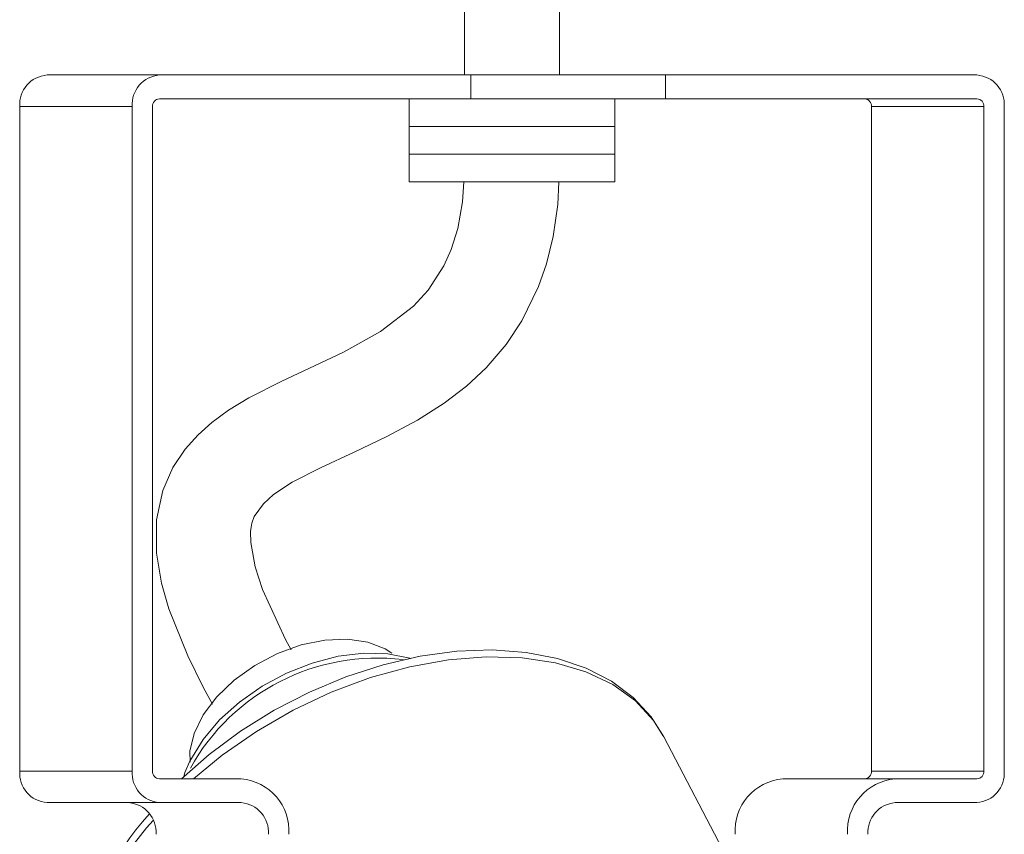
# Model space of a CAD drawing. Header units: millimetres. Extents: x -409 to 780, y -1099 to 54.
# Tile 21 of 35: x 259 to 321, y -965 to -913. Entities that reach past the tile are written whole.
import ezdxf

# ---------------------------------------------------------------- set-up
doc = ezdxf.new("R2010")
doc.units = ezdxf.units.MM

msp = doc.modelspace()

# ---------------------------------------------------------------- linework, layer by layer
at = {"color": 7, "linetype": 'Continuous', "lineweight": 15}
for p, q in [((287.01, -438.431), (287.01, -916.681)), ((293.01, -916.681), (293.01, -438.431)), ((260.609, -916.681), (319.412, -916.681)), ((287.41, -918.181), (287.41, -916.681)), ((299.717, -916.681), (299.717, -918.181)), ((319.412, -918.181), (267.715, -918.181)), ((283.51, -918.181), (283.51, -923.431)), ((296.51, -923.431), (296.51, -918.181)), ((258.886, -960.681), (258.886, -918.681)), ((258.886, -918.681), (265.992, -918.681)), ((265.992, -960.681), (265.992, -918.681)), ((267.284, -918.681), (267.284, -960.681)), ((312.737, -918.681), (319.843, -918.681)), ((312.737, -960.681), (312.737, -918.681)), ((319.843, -960.681), (319.843, -918.681)), ((321.135, -918.681), (321.135, -960.681)), ((296.51, -919.931), (283.51, -919.931)), ((296.51, -921.681), (283.51, -921.681)), ((296.51, -923.431), (283.51, -923.431)), ((305.053, -968.903), (299.618, -958.527)), ((258.886, -960.681), (265.992, -960.681)), ((267.715, -961.181), (272.885, -961.181)), ((307.136, -961.181), (319.412, -961.181)), ((312.737, -960.681), (319.843, -960.681)), ((260.609, -962.681), (272.885, -962.681)), ((319.412, -962.681), (314.242, -962.681))]:
    msp.add_line(p, q, dxfattribs=at)
at = {"color": 7, "linetype": 'Continuous', "lineweight": 15, "flags": 128}
for points in [[(286.959, -923.431), (286.889, -924.697), (286.584, -926.386), (286.173, -927.704), (285.701, -928.753), (284.707, -930.281), (283.774, -931.296), (281.706, -932.889), (279.361, -934.196), (277.514, -935.073), (275.454, -936.026), (273.377, -937.085), (272.088, -937.871), (271.03, -938.648), (270.162, -939.424), (269.34, -940.34), (268.575, -941.486), (267.935, -942.943), (267.534, -944.798), (267.527, -946.913), (267.843, -948.808), (268.311, -950.436), (269.505, -953.392), (270.509, -955.419), (271.08, -956.461)], [(276.046, -953.014), (275.687, -952.371), (274.242, -949.202), (273.77, -947.772), (273.487, -946.233), (273.486, -945.544), (273.519, -945.262), (273.569, -945.015), (273.715, -944.601), (274.289, -943.785), (274.934, -943.21), (276.112, -942.427), (277.938, -941.485), (280.026, -940.521), (282.096, -939.534), (284.032, -938.506), (285.73, -937.433), (287.135, -936.352), (288.368, -935.195), (289.637, -933.712), (290.629, -932.23), (291.693, -930.048), (292.189, -928.61), (292.606, -926.894), (292.899, -924.868), (292.966, -923.431)], [(269.651, -960.123), (269.646, -959.436), (269.905, -958.299), (270.478, -957.134), (271.338, -955.997), (272.445, -954.94), (273.746, -954.012), (275.182, -953.258), (276.685, -952.713), (278.185, -952.401), (279.611, -952.338), (280.897, -952.527), (281.984, -952.958), (282.41, -953.239)], [(299.544, -958.432), (298.804, -957.257), (297.669, -956.039), (296.295, -955.01), (294.696, -954.182), (292.89, -953.567), (290.902, -953.178), (288.766, -953.024), (286.521, -953.107), (284.205, -953.424), (281.855, -953.968), (279.509, -954.728), (277.2, -955.692), (274.966, -956.844), (272.839, -958.167), (270.852, -959.641), (269.11, -961.181)], [(283.603, -953.563), (283.551, -953.542), (282.166, -953.269), (280.637, -953.23), (279.02, -953.429), (277.375, -953.856), (275.754, -954.495), (274.206, -955.324), (272.781, -956.319), (271.523, -957.451), (270.473, -958.688), (269.638, -960.059), (269.328, -960.775), (269.257, -961.051)]]:
    msp.add_lwpolyline(points, dxfattribs=at)
at = {"color": 8, "linetype": 'Continuous', "lineweight": 15, "flags": 128}
msp.add_lwpolyline([(269.871, -961.181), (271.693, -959.678), (273.86, -958.173), (276.171, -956.839), (278.584, -955.701), (281.056, -954.779), (283.543, -954.089), (286.001, -953.644), (288.386, -953.452), (290.655, -953.516), (292.768, -953.836), (294.687, -954.404), (296.378, -955.212), (297.811, -956.244), (298.959, -957.483), (299.618, -958.527)], dxfattribs=at)
at = {"color": 7, "linetype": 'Continuous', "lineweight": 15}
for centre, radius, start, end in [((260.759, -918.552), 1.877, 94.56815, 183.93489), ((267.865, -918.552), 1.877, 94.56815, 183.93489), ((319.262, -918.552), 1.877, 356.06511, 85.43185), ((267.753, -918.649), 0.469, 94.56815, 183.93489), ((312.268, -918.649), 0.469, 356.06511, 85.43185), ((319.374, -918.649), 0.469, 356.06511, 85.43185), ((260.759, -960.81), 1.877, 176.06511, 265.43185), ((267.865, -960.81), 1.877, 176.06511, 265.43185), ((267.753, -960.713), 0.469, 176.06511, 265.43185), ((272.623, -964.456), 3.285, 356.06511, 85.43185), ((307.398, -964.456), 3.285, 94.56815, 183.93489), ((314.504, -964.456), 3.285, 94.56815, 183.93489), ((312.268, -960.713), 0.469, 274.56815, 3.93489), ((319.262, -960.81), 1.877, 274.56815, 3.93489), ((319.374, -960.713), 0.469, 274.56815, 3.93489), ((265.629, -964.552), 1.877, 356.06511, 85.43185), ((272.735, -964.552), 1.877, 356.06511, 85.43185), ((314.392, -964.552), 1.877, 94.56815, 183.93489), ((277.412, -973.16), 14.213, 136.6665, 178.16744)]:
    msp.add_arc(centre, radius, start, end, dxfattribs=at)
at = {"color": 8, "linetype": 'Continuous', "lineweight": 15}
for centre, radius, start, end in [((281.497, -967.063), 13.523, 83.11263, 150.96478), ((278.726, -974.326), 15.518, 137.28081, 174.00406)]:
    msp.add_arc(centre, radius, start, end, dxfattribs=at)

doc.saveas('drawing.dxf')
